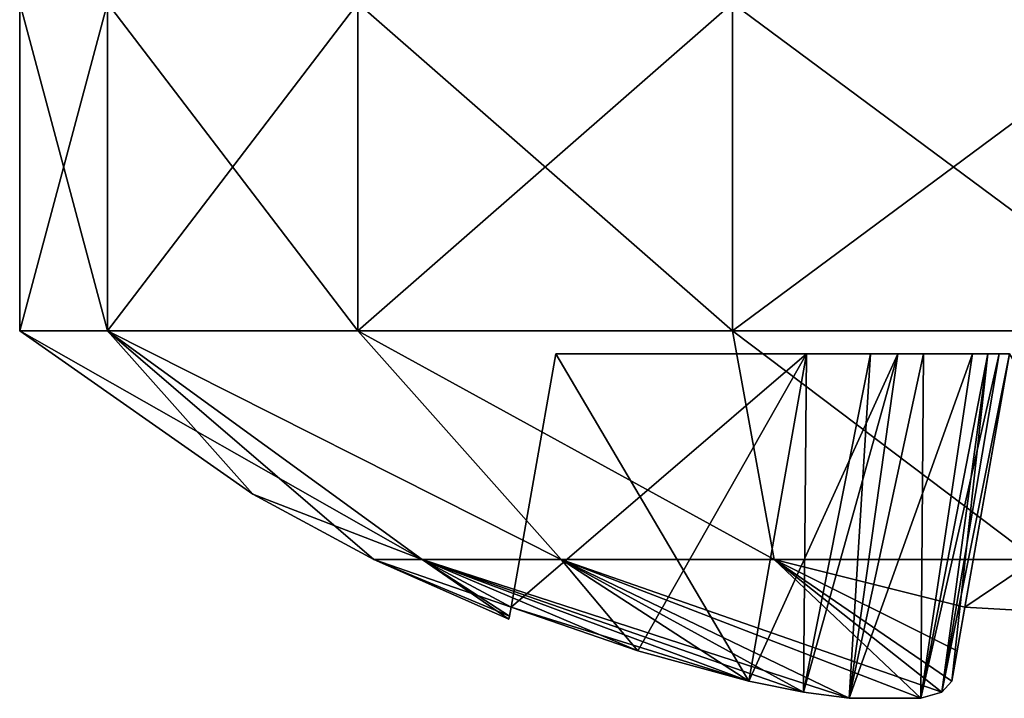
# Model space of a CAD drawing. Header units: millimetres. Extents: x -96 to 96, y -34 to 18.
# Tile 1 of 192: x -80.4 to -78.01, y -33.68 to -32.04. Entities that reach past the tile are written whole.
import ezdxf

# ---------------------------------------------------------------- set-up
doc = ezdxf.new("R2010")
doc.units = ezdxf.units.MM
doc.header["$LTSCALE"] = 65.185185
for name, color, linetype in [('590', 7, 'CONTINUOUS'), ('591', 7, 'CONTINUOUS'), ('592', 7, 'CONTINUOUS'), ('593', 7, 'CONTINUOUS'), ('594', 7, 'CONTINUOUS'), ('595', 7, 'CONTINUOUS'), ('596', 7, 'CONTINUOUS'), ('597', 7, 'CONTINUOUS'), ('601', 7, 'CONTINUOUS'), ('602', 7, 'CONTINUOUS'), ('603', 7, 'CONTINUOUS'), ('604', 7, 'CONTINUOUS'), ('605', 7, 'CONTINUOUS'), ('606', 7, 'CONTINUOUS'), ('607', 7, 'CONTINUOUS'), ('608', 7, 'CONTINUOUS'), ('609', 7, 'CONTINUOUS'), ('610', 7, 'CONTINUOUS'), ('614', 7, 'CONTINUOUS'), ('615', 7, 'CONTINUOUS')]:
    doc.layers.add(name, color=color, linetype=linetype)

msp = doc.modelspace()

# ---------------------------------------------------------------- linework, layer by layer
at = {"layer": '590', "color": 253, "linetype": 'Continuous', "true_color": 0x999999}
for points in [[(-80.1869, -32, 17.0715), (-80.4, -32, 16), (-80.1869, -32.7941, 17.0715), (-80.1869, -32, 17.0715)], [(-80.1869, -32.7941, 17.0715), (-80.4, -32, 16), (-80.4, -32.7941, 16), (-80.1869, -32.7941, 17.0715)], [(-79.5799, -32, 17.9799), (-80.1869, -32, 17.0715), (-79.5799, -32.7941, 17.9799), (-79.5799, -32, 17.9799)], [(-79.5799, -32.7941, 17.9799), (-80.1869, -32, 17.0715), (-80.1869, -32.7941, 17.0715), (-79.5799, -32.7941, 17.9799)], [(-78.6715, -32, 18.5869), (-79.5799, -32, 17.9799), (-78.6715, -32.7941, 18.5869), (-78.6715, -32, 18.5869)], [(-78.6715, -32.7941, 18.5869), (-79.5799, -32, 17.9799), (-79.5799, -32.7941, 17.9799), (-78.6715, -32.7941, 18.5869)], [(-77.6, -32.7941, 18.8), (-78.6715, -32, 18.5869), (-78.6715, -32.7941, 18.5869), (-77.6, -32.7941, 18.8)], [(-77.6, -32, 18.8), (-78.6715, -32, 18.5869), (-77.6, -32.7941, 18.8), (-77.6, -32, 18.8)]]:
    msp.add_3dface(points, dxfattribs=at)
at = {"layer": '591', "color": 253, "linetype": 'Continuous', "true_color": 0x999999}
for points in [[(-79.424, -33.3487, 16.6639), (-80.4, -32.7941, 16), (-79.8343, -33.1905, 16), (-79.424, -33.3487, 16.6639)], [(-80.1869, -32.7941, 17.0715), (-80.4, -32.7941, 16), (-79.424, -33.3487, 16.6639), (-80.1869, -32.7941, 17.0715)], [(-79.5799, -32.7941, 17.9799), (-80.1869, -32.7941, 17.0715), (-79.087, -33.3487, 17.2477), (-79.5799, -32.7941, 17.9799)], [(-80.1869, -32.7941, 17.0715), (-79.424, -33.3487, 16.6639), (-79.087, -33.3487, 17.2477), (-80.1869, -32.7941, 17.0715)], [(-78.6715, -32.7941, 18.5869), (-79.5799, -32.7941, 17.9799), (-78.5705, -33.3487, 17.681), (-78.6715, -32.7941, 18.5869)], [(-79.5799, -32.7941, 17.9799), (-79.087, -33.3487, 17.2477), (-78.5705, -33.3487, 17.681), (-79.5799, -32.7941, 17.9799)], [(-78.6715, -32.7941, 18.5869), (-78.5705, -33.3487, 17.681), (-77.9371, -33.3487, 17.9116), (-78.6715, -32.7941, 18.5869)], [(-77.6, -32.7941, 18.8), (-78.6715, -32.7941, 18.5869), (-77.9371, -33.3487, 17.9116), (-77.6, -32.7941, 18.8)], [(-79.5411, -33.3487, 16), (-79.424, -33.3487, 16.6639), (-79.8343, -33.1905, 16), (-79.5411, -33.3487, 16)], [(-79.5411, -33.3487, 16), (-79.2082, -33.4639, 16.5082), (-79.424, -33.3487, 16.6639), (-79.5411, -33.3487, 16)], [(-79.2135, -33.4935, 16), (-79.2122, -33.486, 16.2553), (-79.5411, -33.3487, 16), (-79.2135, -33.4935, 16)], [(-79.2122, -33.486, 16.2553), (-79.2082, -33.4639, 16.5082), (-79.5411, -33.3487, 16), (-79.2122, -33.486, 16.2553)], [(-79.2082, -33.4639, 16.5082), (-78.9012, -33.57, 16.527), (-79.424, -33.3487, 16.6639), (-79.2082, -33.4639, 16.5082)], [(-78.9012, -33.57, 16.527), (-78.6322, -33.643, 16.5398), (-79.424, -33.3487, 16.6639), (-78.9012, -33.57, 16.527)], [(-78.6322, -33.643, 16.5398), (-78.4993, -33.6701, 16.5638), (-79.424, -33.3487, 16.6639), (-78.6322, -33.643, 16.5398)], [(-79.424, -33.3487, 16.6639), (-78.3883, -33.6849, 16.615), (-79.087, -33.3487, 17.2477), (-79.424, -33.3487, 16.6639)], [(-78.4993, -33.6701, 16.5638), (-78.3883, -33.6849, 16.615), (-79.424, -33.3487, 16.6639), (-78.4993, -33.6701, 16.5638)], [(-78.2151, -33.6849, 16.7882), (-78.1638, -33.67, 16.8994), (-79.087, -33.3487, 17.2477), (-78.2151, -33.6849, 16.7882)], [(-79.087, -33.3487, 17.2477), (-78.1638, -33.67, 16.8994), (-78.5705, -33.3487, 17.681), (-79.087, -33.3487, 17.2477)], [(-78.3883, -33.6849, 16.615), (-78.2151, -33.6849, 16.7882), (-79.087, -33.3487, 17.2477), (-78.3883, -33.6849, 16.615)], [(-78.1398, -33.643, 17.0322), (-78.1269, -33.5699, 17.3015), (-78.5705, -33.3487, 17.681), (-78.1398, -33.643, 17.0322)], [(-78.1638, -33.67, 16.8994), (-78.1398, -33.643, 17.0322), (-78.5705, -33.3487, 17.681), (-78.1638, -33.67, 16.8994)], [(-78.5705, -33.3487, 17.681), (-78.1082, -33.4639, 17.6082), (-77.9371, -33.3487, 17.9116), (-78.5705, -33.3487, 17.681)], [(-78.1269, -33.5699, 17.3015), (-78.1082, -33.4639, 17.6082), (-78.5705, -33.3487, 17.681), (-78.1269, -33.5699, 17.3015)], [(-78.1082, -33.4639, 17.6082), (-77.6, -33.4935, 17.6135), (-77.9371, -33.3487, 17.9116), (-78.1082, -33.4639, 17.6082)]]:
    msp.add_3dface(points, dxfattribs=at)
at = {"layer": '592', "color": 253, "linetype": 'Continuous', "true_color": 0x999999}
for points in [[(-80.1869, -32.7941, 14.9285), (-80.4, -32.7941, 16), (-80.1869, -32, 14.9285), (-80.1869, -32.7941, 14.9285)], [(-80.4, -32.7941, 16), (-80.4, -32, 16), (-80.1869, -32, 14.9285), (-80.4, -32.7941, 16)], [(-79.5799, -32, 14.0201), (-80.1869, -32.7941, 14.9285), (-80.1869, -32, 14.9285), (-79.5799, -32, 14.0201)], [(-79.5799, -32.7941, 14.0201), (-80.1869, -32.7941, 14.9285), (-79.5799, -32, 14.0201), (-79.5799, -32.7941, 14.0201)], [(-78.6715, -32.7941, 13.4131), (-79.5799, -32.7941, 14.0201), (-78.6715, -32, 13.4131), (-78.6715, -32.7941, 13.4131)], [(-78.6715, -32, 13.4131), (-79.5799, -32.7941, 14.0201), (-79.5799, -32, 14.0201), (-78.6715, -32, 13.4131)], [(-77.6, -32, 13.2), (-78.6715, -32.7941, 13.4131), (-78.6715, -32, 13.4131), (-77.6, -32, 13.2)], [(-77.6, -32.7941, 13.2), (-78.6715, -32.7941, 13.4131), (-77.6, -32, 13.2), (-77.6, -32.7941, 13.2)]]:
    msp.add_3dface(points, dxfattribs=at)
at = {"layer": '593', "color": 253, "linetype": 'Continuous', "true_color": 0x999999}
for points in [[(-79.8343, -33.1905, 16), (-80.4, -32.7941, 16), (-80.1869, -32.7941, 14.9285), (-79.8343, -33.1905, 16)], [(-79.5411, -33.3487, 16), (-79.8343, -33.1905, 16), (-80.1869, -32.7941, 14.9285), (-79.5411, -33.3487, 16)], [(-80.1869, -32.7941, 14.9285), (-79.5799, -32.7941, 14.0201), (-79.087, -33.3487, 14.7523), (-80.1869, -32.7941, 14.9285)], [(-79.5411, -33.3487, 16), (-80.1869, -32.7941, 14.9285), (-79.424, -33.3487, 15.3361), (-79.5411, -33.3487, 16)], [(-80.1869, -32.7941, 14.9285), (-79.087, -33.3487, 14.7523), (-79.424, -33.3487, 15.3361), (-80.1869, -32.7941, 14.9285)], [(-79.5799, -32.7941, 14.0201), (-78.6715, -32.7941, 13.4131), (-78.5705, -33.3487, 14.319), (-79.5799, -32.7941, 14.0201)], [(-79.5799, -32.7941, 14.0201), (-78.5705, -33.3487, 14.319), (-79.087, -33.3487, 14.7523), (-79.5799, -32.7941, 14.0201)], [(-78.6715, -32.7941, 13.4131), (-77.6, -32.7941, 13.2), (-77.9371, -33.3487, 14.0884), (-78.6715, -32.7941, 13.4131)], [(-78.6715, -32.7941, 13.4131), (-77.9371, -33.3487, 14.0884), (-78.5705, -33.3487, 14.319), (-78.6715, -32.7941, 13.4131)], [(-79.2135, -33.4935, 16), (-79.5411, -33.3487, 16), (-79.424, -33.3487, 15.3361), (-79.2135, -33.4935, 16)], [(-79.2082, -33.4639, 15.4918), (-79.424, -33.3487, 15.3361), (-78.9013, -33.57, 15.473), (-79.2082, -33.4639, 15.4918)], [(-79.2122, -33.486, 15.7448), (-79.424, -33.3487, 15.3361), (-79.2082, -33.4639, 15.4918), (-79.2122, -33.486, 15.7448)], [(-79.424, -33.3487, 15.3361), (-79.087, -33.3487, 14.7523), (-78.9013, -33.57, 15.473), (-79.424, -33.3487, 15.3361)], [(-79.2135, -33.4935, 16), (-79.424, -33.3487, 15.3361), (-79.2122, -33.486, 15.7448), (-79.2135, -33.4935, 16)], [(-78.3882, -33.6849, 15.3849), (-79.087, -33.3487, 14.7523), (-78.215, -33.6849, 15.2117), (-78.3882, -33.6849, 15.3849)], [(-78.4994, -33.67, 15.4362), (-79.087, -33.3487, 14.7523), (-78.3882, -33.6849, 15.3849), (-78.4994, -33.67, 15.4362)], [(-78.6322, -33.643, 15.4602), (-79.087, -33.3487, 14.7523), (-78.4994, -33.67, 15.4362), (-78.6322, -33.643, 15.4602)], [(-78.9013, -33.57, 15.473), (-79.087, -33.3487, 14.7523), (-78.6322, -33.643, 15.4602), (-78.9013, -33.57, 15.473)], [(-79.087, -33.3487, 14.7523), (-78.5705, -33.3487, 14.319), (-78.215, -33.6849, 15.2117), (-79.087, -33.3487, 14.7523)], [(-78.1398, -33.643, 14.9678), (-78.5705, -33.3487, 14.319), (-78.1082, -33.4639, 14.3918), (-78.1398, -33.643, 14.9678)], [(-78.1638, -33.67, 15.1006), (-78.5705, -33.3487, 14.319), (-78.1398, -33.643, 14.9678), (-78.1638, -33.67, 15.1006)], [(-78.215, -33.6849, 15.2117), (-78.5705, -33.3487, 14.319), (-78.1638, -33.67, 15.1006), (-78.215, -33.6849, 15.2117)], [(-78.5705, -33.3487, 14.319), (-77.9371, -33.3487, 14.0884), (-78.1082, -33.4639, 14.3918), (-78.5705, -33.3487, 14.319)], [(-78.1082, -33.4639, 14.3918), (-77.9371, -33.3487, 14.0884), (-77.6, -33.4935, 14.3865), (-78.1082, -33.4639, 14.3918)], [(-78.1269, -33.5699, 14.6985), (-78.1398, -33.643, 14.9678), (-78.1082, -33.4639, 14.3918), (-78.1269, -33.5699, 14.6985)]]:
    msp.add_3dface(points, dxfattribs=at)
at = {"layer": '594', "color": 253, "linetype": 'Continuous', "true_color": 0x999999}
for points in [[(-79.1, -32.85, 16.4), (-78.4924, -32.85, 15.6), (-78.4924, -32.85, 16.4), (-79.1, -32.85, 16.4)], [(-79.1, -32.85, 15.6), (-78.4924, -32.85, 15.6), (-79.1, -32.85, 16.4), (-79.1, -32.85, 15.6)], [(-78.4924, -32.85, 16.4), (-78.3372, -32.85, 15.5753), (-78.2703, -32.85, 16.452), (-78.4924, -32.85, 16.4)], [(-78.4924, -32.85, 15.6), (-78.3372, -32.85, 15.5753), (-78.4924, -32.85, 16.4), (-78.4924, -32.85, 15.6)], [(-78.3372, -32.85, 15.5753), (-78.2079, -32.85, 15.5109), (-78.2703, -32.85, 16.452), (-78.3372, -32.85, 15.5753)], [(-78.2703, -32.85, 16.452), (-78.2079, -32.85, 15.5109), (-78.0891, -32.85, 16.6079), (-78.2703, -32.85, 16.452)], [(-78.2079, -32.85, 15.5109), (-78.052, -32.85, 15.3297), (-78.0891, -32.85, 16.6079), (-78.2079, -32.85, 15.5109)], [(-78.0891, -32.85, 16.6079), (-78.052, -32.85, 15.3297), (-78.0247, -32.85, 16.7372), (-78.0891, -32.85, 16.6079)], [(-78.052, -32.85, 15.3297), (-78, -32.85, 15.1076), (-78.0247, -32.85, 16.7372), (-78.052, -32.85, 15.3297)], [(-78.0247, -32.85, 16.7372), (-78, -32.85, 15.1076), (-78, -32.85, 16.8924), (-78.0247, -32.85, 16.7372)]]:
    msp.add_3dface(points, dxfattribs=at)
at = {"layer": '595', "color": 253, "linetype": 'Continuous', "true_color": 0x999999}
msp.add_3dface([(-78.1082, -33.4639, 14.3918), (-77.6, -33.4935, 14.3865), (-78, -32.85, 14.5), (-78.1082, -33.4639, 14.3918)], dxfattribs=at)
at = {"layer": '596', "color": 253, "linetype": 'Continuous', "true_color": 0x999999}
for points in [[(-79.2082, -33.4639, 15.4918), (-78.4924, -32.85, 15.6), (-79.1, -32.85, 15.6), (-79.2082, -33.4639, 15.4918)], [(-79.2082, -33.4639, 15.4918), (-78.9013, -33.57, 15.473), (-78.4924, -32.85, 15.6), (-79.2082, -33.4639, 15.4918)], [(-78.9013, -33.57, 15.473), (-78.6322, -33.643, 15.4602), (-78.4924, -32.85, 15.6), (-78.9013, -33.57, 15.473)]]:
    msp.add_3dface(points, dxfattribs=at)
at = {"layer": '597', "color": 253, "linetype": 'Continuous', "true_color": 0x999999}
msp.add_3dface([(-77.6, -33.4935, 17.6135), (-78.1082, -33.4639, 17.6082), (-78, -32.85, 17.5), (-77.6, -33.4935, 17.6135)], dxfattribs=at)
at = {"layer": '601', "color": 253, "linetype": 'Continuous', "true_color": 0x999999}
for points in [[(-78.6322, -33.643, 16.5398), (-78.4924, -32.85, 16.4), (-78.2703, -32.85, 16.452), (-78.6322, -33.643, 16.5398)], [(-78.4993, -33.6701, 16.5638), (-78.6322, -33.643, 16.5398), (-78.2703, -32.85, 16.452), (-78.4993, -33.6701, 16.5638)], [(-78.3883, -33.6849, 16.615), (-78.4993, -33.6701, 16.5638), (-78.2703, -32.85, 16.452), (-78.3883, -33.6849, 16.615)], [(-78.3883, -33.6849, 16.615), (-78.2703, -32.85, 16.452), (-78.0891, -32.85, 16.6079), (-78.3883, -33.6849, 16.615)], [(-78.2151, -33.6849, 16.7882), (-78.3883, -33.6849, 16.615), (-78.0891, -32.85, 16.6079), (-78.2151, -33.6849, 16.7882)], [(-78.2151, -33.6849, 16.7882), (-78.0891, -32.85, 16.6079), (-78.0247, -32.85, 16.7372), (-78.2151, -33.6849, 16.7882)], [(-78.1638, -33.67, 16.8994), (-78.2151, -33.6849, 16.7882), (-78.0247, -32.85, 16.7372), (-78.1638, -33.67, 16.8994)], [(-78.1638, -33.67, 16.8994), (-78.0247, -32.85, 16.7372), (-78, -32.85, 16.8924), (-78.1638, -33.67, 16.8994)], [(-78.1398, -33.643, 17.0322), (-78.1638, -33.67, 16.8994), (-78, -32.85, 16.8924), (-78.1398, -33.643, 17.0322)]]:
    msp.add_3dface(points, dxfattribs=at)
at = {"layer": '602', "color": 253, "linetype": 'Continuous', "true_color": 0x999999}
for points in [[(-78.6322, -33.643, 15.4602), (-78.4994, -33.67, 15.4362), (-78.4924, -32.85, 15.6), (-78.6322, -33.643, 15.4602)], [(-78.4994, -33.67, 15.4362), (-78.3882, -33.6849, 15.3849), (-78.3372, -32.85, 15.5753), (-78.4994, -33.67, 15.4362)], [(-78.4994, -33.67, 15.4362), (-78.3372, -32.85, 15.5753), (-78.4924, -32.85, 15.6), (-78.4994, -33.67, 15.4362)], [(-78.3882, -33.6849, 15.3849), (-78.215, -33.6849, 15.2117), (-78.2079, -32.85, 15.5109), (-78.3882, -33.6849, 15.3849)], [(-78.3882, -33.6849, 15.3849), (-78.2079, -32.85, 15.5109), (-78.3372, -32.85, 15.5753), (-78.3882, -33.6849, 15.3849)], [(-78.215, -33.6849, 15.2117), (-78.1638, -33.67, 15.1006), (-78.052, -32.85, 15.3297), (-78.215, -33.6849, 15.2117)], [(-78.215, -33.6849, 15.2117), (-78.052, -32.85, 15.3297), (-78.2079, -32.85, 15.5109), (-78.215, -33.6849, 15.2117)], [(-78.1638, -33.67, 15.1006), (-78.1398, -33.643, 14.9678), (-78.052, -32.85, 15.3297), (-78.1638, -33.67, 15.1006)], [(-78.1398, -33.643, 14.9678), (-78, -32.85, 15.1076), (-78.052, -32.85, 15.3297), (-78.1398, -33.643, 14.9678)]]:
    msp.add_3dface(points, dxfattribs=at)
at = {"layer": '603', "color": 253, "linetype": 'Continuous', "true_color": 0x999999}
for points in [[(-80.1869, -32, -14.9285), (-80.4, -32, -16), (-80.1869, -32.7941, -14.9285), (-80.1869, -32, -14.9285)], [(-80.1869, -32.7941, -14.9285), (-80.4, -32, -16), (-80.4, -32.7941, -16), (-80.1869, -32.7941, -14.9285)], [(-79.5799, -32, -14.0201), (-80.1869, -32, -14.9285), (-79.5799, -32.7941, -14.0201), (-79.5799, -32, -14.0201)], [(-79.5799, -32.7941, -14.0201), (-80.1869, -32, -14.9285), (-80.1869, -32.7941, -14.9285), (-79.5799, -32.7941, -14.0201)], [(-78.6715, -32, -13.4131), (-79.5799, -32, -14.0201), (-78.6715, -32.7941, -13.4131), (-78.6715, -32, -13.4131)], [(-78.6715, -32.7941, -13.4131), (-79.5799, -32, -14.0201), (-79.5799, -32.7941, -14.0201), (-78.6715, -32.7941, -13.4131)], [(-77.6, -32.7941, -13.2), (-78.6715, -32, -13.4131), (-78.6715, -32.7941, -13.4131), (-77.6, -32.7941, -13.2)], [(-77.6, -32, -13.2), (-78.6715, -32, -13.4131), (-77.6, -32.7941, -13.2), (-77.6, -32, -13.2)]]:
    msp.add_3dface(points, dxfattribs=at)
at = {"layer": '604', "color": 253, "linetype": 'Continuous', "true_color": 0x999999}
for points in [[(-79.424, -33.3487, -15.3361), (-80.4, -32.7941, -16), (-79.8343, -33.1905, -16), (-79.424, -33.3487, -15.3361)], [(-80.1869, -32.7941, -14.9285), (-80.4, -32.7941, -16), (-79.424, -33.3487, -15.3361), (-80.1869, -32.7941, -14.9285)], [(-79.5799, -32.7941, -14.0201), (-80.1869, -32.7941, -14.9285), (-79.087, -33.3487, -14.7523), (-79.5799, -32.7941, -14.0201)], [(-80.1869, -32.7941, -14.9285), (-79.424, -33.3487, -15.3361), (-79.087, -33.3487, -14.7523), (-80.1869, -32.7941, -14.9285)], [(-79.5799, -32.7941, -14.0201), (-79.087, -33.3487, -14.7523), (-78.5705, -33.3487, -14.319), (-79.5799, -32.7941, -14.0201)], [(-78.6715, -32.7941, -13.4131), (-79.5799, -32.7941, -14.0201), (-78.5705, -33.3487, -14.319), (-78.6715, -32.7941, -13.4131)], [(-78.6715, -32.7941, -13.4131), (-78.5705, -33.3487, -14.319), (-77.9371, -33.3487, -14.0884), (-78.6715, -32.7941, -13.4131)], [(-77.6, -32.7941, -13.2), (-78.6715, -32.7941, -13.4131), (-77.9371, -33.3487, -14.0884), (-77.6, -32.7941, -13.2)], [(-79.5411, -33.3487, -16), (-79.424, -33.3487, -15.3361), (-79.8343, -33.1905, -16), (-79.5411, -33.3487, -16)], [(-79.2135, -33.4935, -16), (-79.2122, -33.486, -15.7447), (-79.5411, -33.3487, -16), (-79.2135, -33.4935, -16)], [(-79.5411, -33.3487, -16), (-79.2082, -33.4639, -15.4918), (-79.424, -33.3487, -15.3361), (-79.5411, -33.3487, -16)], [(-79.2122, -33.486, -15.7447), (-79.2082, -33.4639, -15.4918), (-79.5411, -33.3487, -16), (-79.2122, -33.486, -15.7447)], [(-78.4993, -33.6701, -15.4362), (-78.3883, -33.6849, -15.385), (-79.424, -33.3487, -15.3361), (-78.4993, -33.6701, -15.4362)], [(-79.424, -33.3487, -15.3361), (-78.3883, -33.6849, -15.385), (-79.087, -33.3487, -14.7523), (-79.424, -33.3487, -15.3361)], [(-78.6322, -33.643, -15.4602), (-78.4993, -33.6701, -15.4362), (-79.424, -33.3487, -15.3361), (-78.6322, -33.643, -15.4602)], [(-78.9012, -33.57, -15.473), (-78.6322, -33.643, -15.4602), (-79.424, -33.3487, -15.3361), (-78.9012, -33.57, -15.473)], [(-79.2082, -33.4639, -15.4918), (-78.9012, -33.57, -15.473), (-79.424, -33.3487, -15.3361), (-79.2082, -33.4639, -15.4918)], [(-78.2151, -33.6849, -15.2118), (-78.1638, -33.67, -15.1006), (-79.087, -33.3487, -14.7523), (-78.2151, -33.6849, -15.2118)], [(-79.087, -33.3487, -14.7523), (-78.1638, -33.67, -15.1006), (-78.5705, -33.3487, -14.319), (-79.087, -33.3487, -14.7523)], [(-78.3883, -33.6849, -15.385), (-78.2151, -33.6849, -15.2118), (-79.087, -33.3487, -14.7523), (-78.3883, -33.6849, -15.385)], [(-78.1638, -33.67, -15.1006), (-78.1398, -33.643, -14.9678), (-78.5705, -33.3487, -14.319), (-78.1638, -33.67, -15.1006)], [(-78.1398, -33.643, -14.9678), (-78.1269, -33.5699, -14.6985), (-78.5705, -33.3487, -14.319), (-78.1398, -33.643, -14.9678)], [(-78.5705, -33.3487, -14.319), (-78.1082, -33.4639, -14.3918), (-77.9371, -33.3487, -14.0884), (-78.5705, -33.3487, -14.319)], [(-78.1269, -33.5699, -14.6985), (-78.1082, -33.4639, -14.3918), (-78.5705, -33.3487, -14.319), (-78.1269, -33.5699, -14.6985)], [(-78.1082, -33.4639, -14.3918), (-77.6, -33.4935, -14.3865), (-77.9371, -33.3487, -14.0884), (-78.1082, -33.4639, -14.3918)]]:
    msp.add_3dface(points, dxfattribs=at)
at = {"layer": '605', "color": 253, "linetype": 'Continuous', "true_color": 0x999999}
for points in [[(-80.1869, -32.7941, -17.0715), (-80.4, -32.7941, -16), (-80.1869, -32, -17.0715), (-80.1869, -32.7941, -17.0715)], [(-80.4, -32.7941, -16), (-80.4, -32, -16), (-80.1869, -32, -17.0715), (-80.4, -32.7941, -16)], [(-79.5799, -32, -17.9799), (-80.1869, -32.7941, -17.0715), (-80.1869, -32, -17.0715), (-79.5799, -32, -17.9799)], [(-79.5799, -32.7941, -17.9799), (-80.1869, -32.7941, -17.0715), (-79.5799, -32, -17.9799), (-79.5799, -32.7941, -17.9799)], [(-78.6715, -32.7941, -18.5869), (-79.5799, -32.7941, -17.9799), (-78.6715, -32, -18.5869), (-78.6715, -32.7941, -18.5869)], [(-78.6715, -32, -18.5869), (-79.5799, -32.7941, -17.9799), (-79.5799, -32, -17.9799), (-78.6715, -32, -18.5869)], [(-77.6, -32, -18.8), (-78.6715, -32.7941, -18.5869), (-78.6715, -32, -18.5869), (-77.6, -32, -18.8)], [(-77.6, -32.7941, -18.8), (-78.6715, -32.7941, -18.5869), (-77.6, -32, -18.8), (-77.6, -32.7941, -18.8)]]:
    msp.add_3dface(points, dxfattribs=at)
at = {"layer": '606', "color": 253, "linetype": 'Continuous', "true_color": 0x999999}
for points in [[(-79.8343, -33.1905, -16), (-80.4, -32.7941, -16), (-80.1869, -32.7941, -17.0715), (-79.8343, -33.1905, -16)], [(-79.5411, -33.3487, -16), (-80.1869, -32.7941, -17.0715), (-79.424, -33.3487, -16.6639), (-79.5411, -33.3487, -16)], [(-79.5411, -33.3487, -16), (-79.8343, -33.1905, -16), (-80.1869, -32.7941, -17.0715), (-79.5411, -33.3487, -16)], [(-80.1869, -32.7941, -17.0715), (-79.5799, -32.7941, -17.9799), (-79.087, -33.3487, -17.2477), (-80.1869, -32.7941, -17.0715)], [(-80.1869, -32.7941, -17.0715), (-79.087, -33.3487, -17.2477), (-79.424, -33.3487, -16.6639), (-80.1869, -32.7941, -17.0715)], [(-79.5799, -32.7941, -17.9799), (-78.6715, -32.7941, -18.5869), (-78.5705, -33.3487, -17.681), (-79.5799, -32.7941, -17.9799)], [(-79.5799, -32.7941, -17.9799), (-78.5705, -33.3487, -17.681), (-79.087, -33.3487, -17.2477), (-79.5799, -32.7941, -17.9799)], [(-78.6715, -32.7941, -18.5869), (-77.6, -32.7941, -18.8), (-77.9371, -33.3487, -17.9116), (-78.6715, -32.7941, -18.5869)], [(-78.6715, -32.7941, -18.5869), (-77.9371, -33.3487, -17.9116), (-78.5705, -33.3487, -17.681), (-78.6715, -32.7941, -18.5869)], [(-79.2135, -33.4935, -16), (-79.5411, -33.3487, -16), (-79.424, -33.3487, -16.6639), (-79.2135, -33.4935, -16)], [(-79.424, -33.3487, -16.6639), (-79.087, -33.3487, -17.2477), (-78.9012, -33.57, -16.527), (-79.424, -33.3487, -16.6639)], [(-79.2122, -33.486, -16.2552), (-79.424, -33.3487, -16.6639), (-79.2082, -33.4639, -16.5082), (-79.2122, -33.486, -16.2552)], [(-79.2082, -33.4639, -16.5082), (-79.424, -33.3487, -16.6639), (-78.9012, -33.57, -16.527), (-79.2082, -33.4639, -16.5082)], [(-79.2135, -33.4935, -16), (-79.424, -33.3487, -16.6639), (-79.2122, -33.486, -16.2552), (-79.2135, -33.4935, -16)], [(-79.087, -33.3487, -17.2477), (-78.5705, -33.3487, -17.681), (-78.215, -33.6849, -16.7883), (-79.087, -33.3487, -17.2477)], [(-78.9012, -33.57, -16.527), (-79.087, -33.3487, -17.2477), (-78.6322, -33.643, -16.5398), (-78.9012, -33.57, -16.527)], [(-78.6322, -33.643, -16.5398), (-79.087, -33.3487, -17.2477), (-78.4994, -33.67, -16.5638), (-78.6322, -33.643, -16.5398)], [(-78.4994, -33.67, -16.5638), (-79.087, -33.3487, -17.2477), (-78.3882, -33.6849, -16.6151), (-78.4994, -33.67, -16.5638)], [(-78.3882, -33.6849, -16.6151), (-79.087, -33.3487, -17.2477), (-78.215, -33.6849, -16.7883), (-78.3882, -33.6849, -16.6151)], [(-78.215, -33.6849, -16.7883), (-78.5705, -33.3487, -17.681), (-78.1638, -33.67, -16.8994), (-78.215, -33.6849, -16.7883)], [(-78.1638, -33.67, -16.8994), (-78.5705, -33.3487, -17.681), (-78.1398, -33.643, -17.0322), (-78.1638, -33.67, -16.8994)], [(-78.1398, -33.643, -17.0322), (-78.5705, -33.3487, -17.681), (-78.1082, -33.4639, -17.6082), (-78.1398, -33.643, -17.0322)], [(-78.5705, -33.3487, -17.681), (-77.9371, -33.3487, -17.9116), (-78.1082, -33.4639, -17.6082), (-78.5705, -33.3487, -17.681)], [(-78.1082, -33.4639, -17.6082), (-77.9371, -33.3487, -17.9116), (-77.6, -33.4935, -17.6135), (-78.1082, -33.4639, -17.6082)], [(-78.1269, -33.5699, -17.3015), (-78.1398, -33.643, -17.0322), (-78.1082, -33.4639, -17.6082), (-78.1269, -33.5699, -17.3015)]]:
    msp.add_3dface(points, dxfattribs=at)
at = {"layer": '607', "color": 253, "linetype": 'Continuous', "true_color": 0x999999}
for points in [[(-79.1, -32.85, -16.4), (-78.4924, -32.85, -16.4), (-79.1, -32.85, -15.6), (-79.1, -32.85, -16.4)], [(-79.1, -32.85, -15.6), (-78.4924, -32.85, -16.4), (-78.4924, -32.85, -15.6), (-79.1, -32.85, -15.6)], [(-78.4924, -32.85, -15.6), (-78.3372, -32.85, -16.4247), (-78.2703, -32.85, -15.548), (-78.4924, -32.85, -15.6)], [(-78.4924, -32.85, -16.4), (-78.3372, -32.85, -16.4247), (-78.4924, -32.85, -15.6), (-78.4924, -32.85, -16.4)], [(-78.3372, -32.85, -16.4247), (-78.2079, -32.85, -16.4891), (-78.2703, -32.85, -15.548), (-78.3372, -32.85, -16.4247)], [(-78.2703, -32.85, -15.548), (-78.2079, -32.85, -16.4891), (-78.0891, -32.85, -15.3921), (-78.2703, -32.85, -15.548)], [(-78.2079, -32.85, -16.4891), (-78.052, -32.85, -16.6703), (-78.0891, -32.85, -15.3921), (-78.2079, -32.85, -16.4891)], [(-78.0891, -32.85, -15.3921), (-78.052, -32.85, -16.6703), (-78.0247, -32.85, -15.2628), (-78.0891, -32.85, -15.3921)], [(-78.052, -32.85, -16.6703), (-78, -32.85, -16.8924), (-78.0247, -32.85, -15.2628), (-78.052, -32.85, -16.6703)], [(-78.0247, -32.85, -15.2628), (-78, -32.85, -16.8924), (-78, -32.85, -15.1076), (-78.0247, -32.85, -15.2628)]]:
    msp.add_3dface(points, dxfattribs=at)
at = {"layer": '608', "color": 253, "linetype": 'Continuous', "true_color": 0x999999}
msp.add_3dface([(-78.1082, -33.4639, -17.6082), (-77.6, -33.4935, -17.6135), (-78, -32.85, -17.5), (-78.1082, -33.4639, -17.6082)], dxfattribs=at)
at = {"layer": '609', "color": 253, "linetype": 'Continuous', "true_color": 0x999999}
for points in [[(-78.6322, -33.643, -15.4602), (-79.2082, -33.4639, -15.4918), (-79.1, -32.85, -15.6), (-78.6322, -33.643, -15.4602)], [(-78.6322, -33.643, -15.4602), (-79.1, -32.85, -15.6), (-78.4924, -32.85, -15.6), (-78.6322, -33.643, -15.4602)], [(-78.6322, -33.643, -15.4602), (-78.9012, -33.57, -15.473), (-79.2082, -33.4639, -15.4918), (-78.6322, -33.643, -15.4602)]]:
    msp.add_3dface(points, dxfattribs=at)
at = {"layer": '610', "color": 253, "linetype": 'Continuous', "true_color": 0x999999}
msp.add_3dface([(-77.6, -33.4935, -14.3865), (-78.1082, -33.4639, -14.3918), (-78, -32.85, -14.5), (-77.6, -33.4935, -14.3865)], dxfattribs=at)
at = {"layer": '614', "color": 253, "linetype": 'Continuous', "true_color": 0x999999}
for points in [[(-78.4993, -33.6701, -15.4362), (-78.6322, -33.643, -15.4602), (-78.2703, -32.85, -15.548), (-78.4993, -33.6701, -15.4362)], [(-78.6322, -33.643, -15.4602), (-78.4924, -32.85, -15.6), (-78.2703, -32.85, -15.548), (-78.6322, -33.643, -15.4602)], [(-78.3883, -33.6849, -15.385), (-78.4993, -33.6701, -15.4362), (-78.2703, -32.85, -15.548), (-78.3883, -33.6849, -15.385)], [(-78.2151, -33.6849, -15.2118), (-78.3883, -33.6849, -15.385), (-78.0891, -32.85, -15.3921), (-78.2151, -33.6849, -15.2118)], [(-78.3883, -33.6849, -15.385), (-78.2703, -32.85, -15.548), (-78.0891, -32.85, -15.3921), (-78.3883, -33.6849, -15.385)], [(-78.1638, -33.67, -15.1006), (-78.2151, -33.6849, -15.2118), (-78.0247, -32.85, -15.2628), (-78.1638, -33.67, -15.1006)], [(-78.2151, -33.6849, -15.2118), (-78.0891, -32.85, -15.3921), (-78.0247, -32.85, -15.2628), (-78.2151, -33.6849, -15.2118)], [(-78.1398, -33.643, -14.9678), (-78.1638, -33.67, -15.1006), (-78, -32.85, -15.1076), (-78.1398, -33.643, -14.9678)], [(-78.1638, -33.67, -15.1006), (-78.0247, -32.85, -15.2628), (-78, -32.85, -15.1076), (-78.1638, -33.67, -15.1006)]]:
    msp.add_3dface(points, dxfattribs=at)
at = {"layer": '615', "color": 253, "linetype": 'Continuous', "true_color": 0x999999}
for points in [[(-78.6322, -33.643, -16.5398), (-78.4994, -33.67, -16.5638), (-78.4924, -32.85, -16.4), (-78.6322, -33.643, -16.5398)], [(-78.4994, -33.67, -16.5638), (-78.3882, -33.6849, -16.6151), (-78.3372, -32.85, -16.4247), (-78.4994, -33.67, -16.5638)], [(-78.4994, -33.67, -16.5638), (-78.3372, -32.85, -16.4247), (-78.4924, -32.85, -16.4), (-78.4994, -33.67, -16.5638)], [(-78.3882, -33.6849, -16.6151), (-78.215, -33.6849, -16.7883), (-78.2079, -32.85, -16.4891), (-78.3882, -33.6849, -16.6151)], [(-78.3882, -33.6849, -16.6151), (-78.2079, -32.85, -16.4891), (-78.3372, -32.85, -16.4247), (-78.3882, -33.6849, -16.6151)], [(-78.215, -33.6849, -16.7883), (-78.1638, -33.67, -16.8994), (-78.052, -32.85, -16.6703), (-78.215, -33.6849, -16.7883)], [(-78.215, -33.6849, -16.7883), (-78.052, -32.85, -16.6703), (-78.2079, -32.85, -16.4891), (-78.215, -33.6849, -16.7883)], [(-78.1638, -33.67, -16.8994), (-78.1398, -33.643, -17.0322), (-78.052, -32.85, -16.6703), (-78.1638, -33.67, -16.8994)], [(-78.1398, -33.643, -17.0322), (-78, -32.85, -16.8924), (-78.052, -32.85, -16.6703), (-78.1398, -33.643, -17.0322)]]:
    msp.add_3dface(points, dxfattribs=at)

doc.saveas('drawing.dxf')
